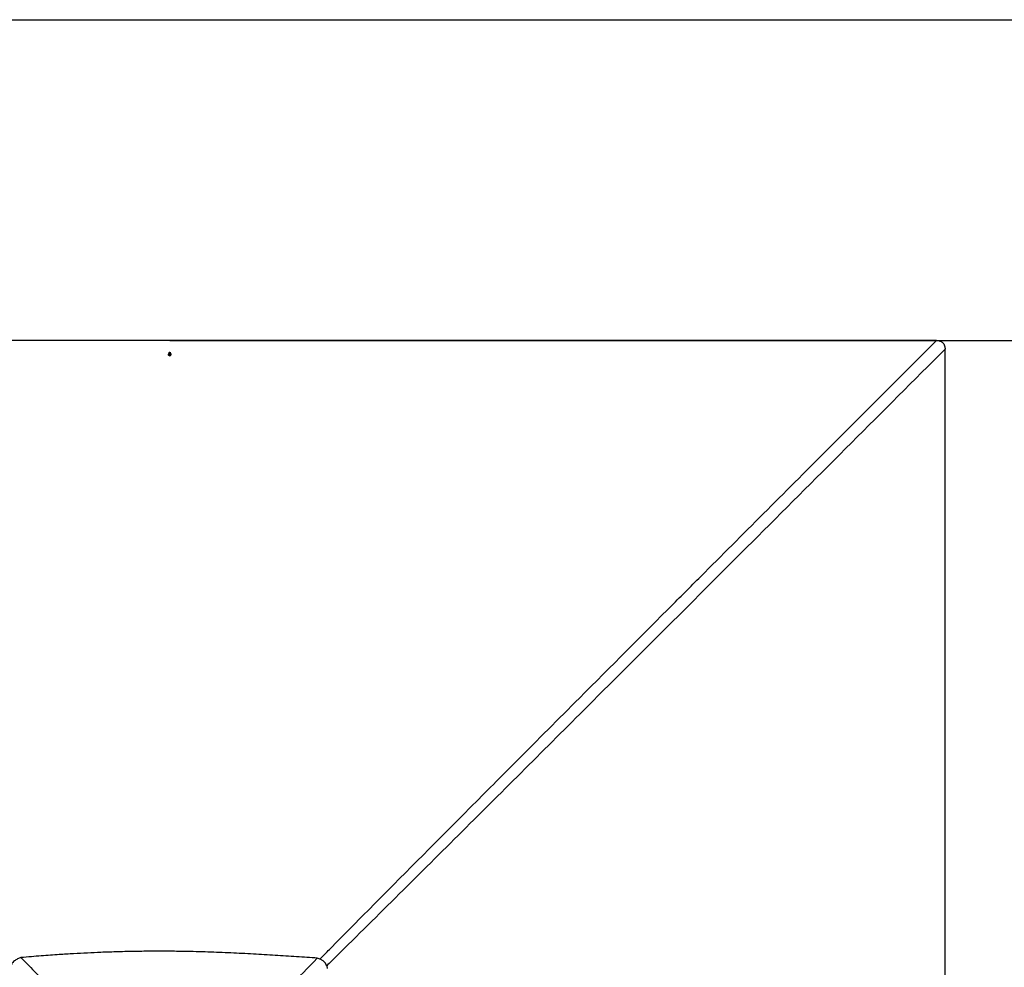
# Model space of a CAD drawing. Header units: millimetres. Extents: x 20 to 19631, y 28 to 16288.
# Tile 85 of 124: x 8401 to 11660, y 13040 to 16179. Entities that reach past the tile are written whole.
import ezdxf

# ---------------------------------------------------------------- set-up
doc = ezdxf.new("R2010")
doc.units = ezdxf.units.MM
doc.header["$LTSCALE"] = 2
doc.layers.add('COMPONENT_GEOMETRY', color=7, linetype='Continuous')
doc.styles.add('SLDTEXTSTYLE0', font='TXT', dxfattribs={"width": 0.75})
doc.dimstyles.new('SLDDIMSTYLE0', dxfattribs={"dimtxt": 100, "dimasz": 6.604, "dimexe": 0, "dimexo": 0.0625, "dimgap": 25, "dimtad": 0, "dimtih": 1, "dimtoh": 1, "dimdec": 0, "dimrnd": 1e-09, "dimzin": 12, "dimdsep": 46, "dimtxsty": 'SLDTEXTSTYLE0', "dimsah": 1, "dimcen": 0.09, "dimadec": 0, "dimazin": 3, "dimtfac": 1, "dimtdec": 0, "dimtofl": 0, "dimtmove": 0, "dimatfit": 3, "dimfxl": 1, "dimfrac": 2, "dimtolj": 1, "dimtzin": 12, "dimarcsym": 0})
doc.dimstyles.new('SLDDIMSTYLE1', dxfattribs={"dimtxt": 100, "dimasz": 6.604, "dimexe": 0, "dimexo": 0.0625, "dimgap": 25, "dimtad": 0, "dimtih": 1, "dimtoh": 1, "dimdec": 1, "dimrnd": 1e-09, "dimzin": 12, "dimdsep": 46, "dimtxsty": 'SLDTEXTSTYLE0', "dimsah": 1, "dimcen": 0.09, "dimadec": 0, "dimazin": 3, "dimtfac": 1, "dimtdec": 1, "dimtofl": 0, "dimtmove": 0, "dimatfit": 3, "dimfxl": 1, "dimfrac": 2, "dimtolj": 1, "dimtzin": 12, "dimarcsym": 0})

# ---------------------------------------------------------------- blocks, each defined once
blk = doc.blocks.new('_D')
at = {"layer": 'COMPONENT_GEOMETRY', "color": 7}
for p, q in [((8897.8, 15116), (12188.9, 15116)), ((12182.6, 15116), (12182.6, 12711.8)), ((11982.5, 12691.5), (11952, 12691.5)), ((11952, 12691.5), (11952, 12532.7)), ((12382.7, 12691.5), (12413.1, 12691.5)), ((12413.1, 12691.5), (12413.1, 12532.7)), ((11952, 12532.7), (11982.5, 12532.7)), ((12413.1, 12532.7), (12382.7, 12532.7)), ((12182.6, 9978.9), (12182.6, 12383.1)), ((8897.8, 9978.9), (12188.9, 9978.9))]:
    blk.add_line(p, q, dxfattribs=at)
for points in [[(12182.6, 15116), (12181.6, 15109.4), (12183.6, 15109.4)], [(12182.6, 9978.9), (12183.6, 9985.5), (12181.6, 9985.5)]]:
    blk.add_solid(points, dxfattribs=at)
at = {"layer": 'COMPONENT_GEOMETRY', "color": 7, "char_height": 100, "attachment_point": 1, "style": 'SLDTEXTSTYLE0'}
for s, insert in [('8\'5.12"', (11982.5, 12661.6)), ('2569mm', (11909.8, 12512))]:
    blk.add_mtext(s, dxfattribs=dict(at, insert=insert))
blk = doc.blocks.new('_D_2')
at = {"layer": 'COMPONENT_GEOMETRY', "color": 7}
for p, q in [((7072.8, 16178.8), (13410.4, 16178.8)), ((13404, 16178.8), (13404, 13243.2)), ((13167, 13222.9), (13136.6, 13222.9)), ((13136.6, 13222.9), (13136.6, 13064.1)), ((13641.1, 13222.9), (13671.5, 13222.9)), ((13671.5, 13222.9), (13671.5, 13064.1)), ((13136.6, 13064.1), (13167, 13064.1)), ((13671.5, 13064.1), (13641.1, 13064.1)), ((13404, 9978.9), (13404, 12914.5)), ((8897.8, 9978.9), (13410.4, 9978.9))]:
    blk.add_line(p, q, dxfattribs=at)
for points in [[(13404, 16178.8), (13403, 16172.2), (13405.1, 16172.2)], [(13404, 9978.9), (13405.1, 9985.5), (13403, 9985.5)]]:
    blk.add_solid(points, dxfattribs=at)
at = {"layer": 'COMPONENT_GEOMETRY', "color": 7, "char_height": 100, "attachment_point": 1, "style": 'SLDTEXTSTYLE0'}
for s, insert in [('10\'2.05"', (13167, 13193)), ('3100mm', (13131.3, 13043.4))]:
    blk.add_mtext(s, dxfattribs=dict(at, insert=insert))

msp = doc.modelspace()

# ---------------------------------------------------------------- linework, layer by layer
at = {"color": 7, "linetype": 'Continuous', "lineweight": 25}
for p, q in [((8893.6, 15070.22), (8895.57, 15072.72)), ((8895.08, 15067.47), (8893.6, 15070.22)), ((8894.08, 15069.33), (8894.59, 15069.97)), ((8894.59, 15069.97), (8895.57, 15071.22)), ((8898.53, 15067.23), (8895.08, 15067.47)), ((8895.57, 15072.72), (8899.02, 15072.47)), ((8895.57, 15071.22), (8895.57, 15072.72)), ((8895.57, 15071.22), (8897.3, 15071.1)), ((8897.3, 15071.1), (8899.03, 15070.97)), ((8900.5, 15069.73), (8898.53, 15067.23)), ((8899.02, 15072.47), (8900.5, 15069.73)), ((8899.03, 15070.97), (8899.02, 15072.47)), ((8899.03, 15070.97), (8899.77, 15069.6)), ((8899.77, 15069.6), (8900.02, 15069.12)), ((9408.1, 13058.34), (9407.99, 13058.45))]:
    msp.add_line(p, q, dxfattribs=at)
at = {"color": 7, "linetype": 'Continuous', "lineweight": 25, "flags": 128}
for points in [[(8895.3, 15116.02), (8254.71, 15116.02), (7614.11, 15116.04), (6984.75, 15116.07), (6411.39, 15116.1)], [(11435.22, 15116.1), (11120.54, 15116.08), (10805.86, 15116.07), (10491.18, 15116.05), (10176.5, 15116.04), (9856.2, 15116.03), (9535.9, 15116.02), (9215.6, 15116.02), (8895.3, 15116.02)], [(8897.44, 15074.13), (8895.6, 15073.94), (8893.98, 15073.15), (8892.82, 15071.88), (8892.32, 15070.31), (8892.53, 15068.7), (8893.43, 15067.28), (8894.88, 15066.27), (8896.66, 15065.82), (8898.5, 15066.01), (8900.12, 15066.8), (8901.27, 15068.07), (8901.78, 15069.63), (8901.57, 15071.25), (8900.67, 15072.67), (8899.22, 15073.68), (8897.44, 15074.13)], [(8899.98, 15069.06), (8899.91, 15069.28), (8899.77, 15069.6)], [(11463.87, 12547.45), (11463.87, 13188.05), (11463.89, 13828.64), (11463.92, 14458), (11463.96, 15087.35)]]:
    msp.add_lwpolyline(points, dxfattribs=at)
at = {"color": 7, "linetype": 'Continuous', "lineweight": 25}
for centre, radius, start, end in [((8897.06, 15065.41), 10.63, 85.89688, 110.89848), ((8896.54, 15068.42), 2.5, 141.49051, 162.40814), ((8897.02, 15067.94), 3.17, 84.91532, 140.16894), ((8897.16, 15068.09), 3.02, 30.15932, 87.30967), ((8897.06, 15065.41), 10.63, 69.38327, 85.89688)]:
    msp.add_arc(centre, radius, start, end, dxfattribs=at)
at = {"color": 8, "linetype": 'Continuous', "lineweight": 25}
for points, knots in [([(9394.58, 13067.33), (9405.06, 13077.97), (9466.99, 13140.84), (9632.31, 13307.84), (9839.23, 13516.01), (10063.62, 13741.38), (10288.15, 13966.68), (10495.5, 14174.58), (10702.91, 14382.46), (10875.77, 14555.69), (11072.73, 14753.02), (11259.22, 14939.82), (11376.55, 15057.34), (11435.22, 15116.1)], [0, 0, 0, 0, 0.0155107, 0.0916561, 0.2439483, 0.3200948, 0.4216235, 0.5739232, 0.6246898, 0.7262229, 0.8277561, 0.913878, 1, 1, 1, 1]), ([(11463.96, 15087.35), (11257.31, 14880.68), (10863.03, 14486.35), (10330.18, 13953.83), (9934.61, 13559), (9657.27, 13282.91), (9507.85, 13134.6), (9427.65, 13055.46), (9417.03, 13044.98)], [0, 0, 0, 0, 0.3031431, 0.5783843, 0.7814463, 0.8829776, 0.9845092, 1, 1, 1, 1])]:
    msp.add_open_spline(points, degree=3, knots=knots, dxfattribs=at)
at = {"color": 7, "linetype": 'Continuous', "lineweight": 25}
for points, knots in [([(11435.22, 15116.1), (11437.17, 15116.04), (11441.08, 15115.91), (11446.23, 15114.79), (11450.55, 15113.09), (11454.04, 15111.02), (11457.08, 15108.32), (11460.27, 15104.25), (11462.55, 15098.98), (11463.78, 15092.92), (11463.9, 15089.21), (11463.96, 15087.35)], [0, 0, 0, 0, 0.12642219, 0.25257182, 0.33946596, 0.42625811, 0.51366099, 0.6010777, 0.75967339, 0.8797284, 1, 1, 1, 1]), ([(8404.85, 13072.05), (8401.01, 13070.84), (8395.11, 13068.98), (8387.92, 13064.83), (8382.75, 13060.97), (8378.13, 13056.42), (8374.21, 13051.32), (8370.97, 13045.81), (8369.4, 13041.92), (8368.61, 13039.95)], [0, 0, 0, 0, 0.2383638, 0.3663808, 0.4913272, 0.6205367, 0.7504462, 0.8732427, 1, 1, 1, 1]), ([(9385.86, 13070.31), (9363.02, 13071.84), (9316.61, 13074.94), (9246.02, 13079.6), (9173.49, 13083.95), (9099.24, 13087.74), (9023.3, 13090.72), (8954.42, 13092.45), (8892.8, 13093.19), (8838.63, 13093.24), (8783.32, 13092.66), (8726.61, 13091.4), (8673.62, 13089.59), (8624.25, 13087.4), (8578.42, 13084.96), (8537.54, 13082.41), (8501.72, 13079.92), (8471.07, 13077.62), (8438.64, 13075.02), (8416.39, 13073.07), (8404.85, 13072.05)], [0, 0, 0, 0, 0.0699474, 0.1421134, 0.216098, 0.2918514, 0.3691691, 0.4481615, 0.502253, 0.5573434, 0.6135897, 0.6711755, 0.730548, 0.7755281, 0.8220901, 0.8707305, 0.900633, 0.9317723, 0.9646054, 1, 1, 1, 1]), ([(8404.85, 13072.05), (8439.06, 13036.97), (8495.5, 12979.09), (8573.48, 12897.88), (8628.03, 12840.06), (8671.07, 12793.3), (8702.87, 12757.75), (8734.14, 12721.74), (8753.89, 12696.71), (8763.77, 12684.19)], [0, 0, 0, 0, 0.277695, 0.4581314, 0.6385805, 0.7288749, 0.8191674, 0.9095913, 1, 1, 1, 1]), ([(9028.98, 12684.21), (9037.99, 12695.67), (9056, 12718.61), (9084.45, 12751.7), (9118.34, 12789.76), (9157.78, 12832.75), (9217.85, 12896.63), (9293.82, 12975.85), (9355.18, 13038.83), (9385.86, 13070.31)], [0, 0, 0, 0, 0.0830759, 0.1661805, 0.249283, 0.3742529, 0.4992254, 0.7496044, 1, 1, 1, 1]), ([(9407.99, 13058.45), (9406.91, 13059.46), (9404.76, 13061.47), (9401.17, 13064.02), (9396.91, 13066.46), (9391.81, 13068.69), (9387.88, 13069.76), (9385.86, 13070.31)], [0, 0, 0, 0, 0.1744124, 0.3467131, 0.5184953, 0.7532276, 1, 1, 1, 1]), ([(9419.98, 13036.19), (9419.62, 13037.55), (9418.92, 13040.21), (9417.52, 13044.03), (9415.51, 13048.44), (9412.58, 13053.4), (9409.61, 13056.68), (9408.1, 13058.34)], [0, 0, 0, 0, 0.1652591, 0.3248597, 0.4794964, 0.7365719, 1, 1, 1, 1])]:
    msp.add_open_spline(points, degree=3, knots=knots, dxfattribs=at)

# ---------------------------------------------------------------- dimensions: what is measured, and where the dimension line sits
at = {"layer": 'COMPONENT_GEOMETRY', "color": 7}
for base, p1, p2, dimstyle, picture, middle in [((13404.04, 16178.82), (8895.3, 9978.88), (7070.3, 16178.82), 'SLDDIMSTYLE1', '_D_2', (13404.04, 13078.85)), ((12182.59, 9978.88), (8895.3, 15116.02), (8895.3, 9978.88), 'SLDDIMSTYLE0', '_D', (12182.59, 12547.45))]:
    dim = msp.add_linear_dim(base=base, p1=p1, p2=p2, angle=90, dimstyle=dimstyle, dxfattribs=at)
    dim.commit()
    dim.dimension.update_dxf_attribs({"geometry": picture, "text_midpoint": middle, "dimtype": 160})

doc.saveas('drawing.dxf')
